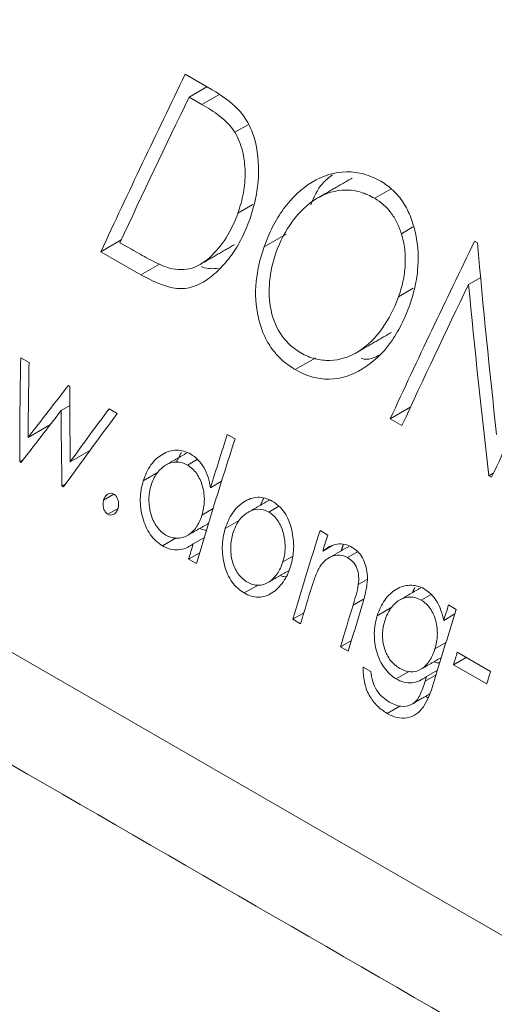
# Model space of a CAD drawing. Header units: millimetres. Extents: x 114 to 390, y 38 to 250.
# Tile 8 of 22: x 283.35 to 286.09, y 92.88 to 98.56. Entities that reach past the tile are written whole.
import ezdxf

# ---------------------------------------------------------------- set-up
doc = ezdxf.new("R2010")
doc.units = ezdxf.units.MM

msp = doc.modelspace()

# ---------------------------------------------------------------- linework, layer by layer
at = {"color": 7, "linetype": 'Continuous', "lineweight": 15}
for p, q in [((263.0186, 106.6249), (290.2423, 90.909)), ((284.4596, 98.1604), (284.3041, 98.2502)), ((284.4295, 98.1778), (284.3267, 98.1185)), ((284.3267, 98.1185), (284.4005, 98.0759)), ((284.4977, 98.1321), (284.4005, 98.0759)), ((284.6683, 97.9603), (284.5903, 97.9153)), ((285.4917, 97.5888), (285.3973, 97.5343)), ((284.6948, 97.4989), (284.6082, 97.4489)), ((285.6179, 97.3688), (285.5511, 97.3302)), ((284.8871, 97.3283), (284.759, 97.2544)), ((283.9348, 97.294), (283.8175, 97.2262)), ((283.993, 97.2403), (283.9273, 97.2782)), ((285.9897, 97.2771), (285.9736, 97.2865)), ((283.8175, 97.2262), (284.0485, 97.0929)), ((284.1546, 97.1541), (284.0485, 97.0929)), ((286.0098, 97.0777), (285.9391, 97.0369)), ((285.6202, 97.0151), (285.5348, 96.9658)), ((283.4028, 96.5864), (283.3547, 96.6142)), ((285.0578, 96.6141), (284.9393, 96.5457)), ((283.638, 96.4506), (283.6304, 96.455)), ((283.6387, 96.3387), (283.5878, 96.3093)), ((283.9112, 96.2929), (283.8641, 96.3201)), ((285.6053, 96.3308), (285.4869, 96.2625)), ((283.526, 96.2293), (283.3975, 96.1551)), ((285.4869, 96.2625), (285.5545, 96.2235)), ((284.5917, 96.1467), (284.5469, 96.1725)), ((283.7574, 96.0822), (283.6405, 96.0148)), ((283.3706, 96.028), (283.3489, 96.0155)), ((283.3489, 96.0155), (283.3572, 96.0107)), ((284.3735, 96.0279), (284.3165, 95.995)), ((284.1485, 95.9547), (284.062, 95.9048)), ((286.0844, 95.9504), (286.056, 95.934)), ((283.6155, 95.888), (283.5927, 95.8748)), ((284.5141, 95.9023), (284.4492, 95.8648)), ((286.056, 95.934), (286.0722, 95.9246)), ((283.5927, 95.8748), (283.602, 95.8694)), ((283.892, 95.8276), (283.833, 95.7936)), ((283.9161, 95.7455), (283.8573, 95.7116)), ((284.465, 95.744), (284.4003, 95.7066)), ((284.8446, 95.7573), (284.7864, 95.7237)), ((284.6154, 95.6755), (284.5345, 95.6288)), ((285.1264, 95.5914), (285.0817, 95.6172)), ((284.2523, 95.5761), (284.1721, 95.5298)), ((284.4144, 95.578), (284.3499, 95.5408)), ((284.3875, 95.4897), (284.3237, 95.4528)), ((285.153, 95.5308), (285.0973, 95.4986)), ((285.2988, 95.4954), (285.2403, 95.4616)), ((284.3237, 95.4528), (284.3684, 95.4269)), ((284.9221, 95.4682), (284.867, 95.4363)), ((285.3535, 95.3355), (285.3028, 95.3063)), ((284.7241, 95.3034), (284.6442, 95.2573)), ((285.3324, 95.2214), (285.2722, 95.1867)), ((285.7226, 95.2487), (285.6659, 95.216)), ((285.496, 95.1746), (285.4117, 95.126)), ((285.8684, 95.163), (285.8236, 95.1889)), ((284.9884, 95.1423), (284.9249, 95.1057)), ((284.9249, 95.1057), (284.9697, 95.0799)), ((285.86, 95.1363), (285.7954, 95.099)), ((285.2634, 94.9836), (285.1999, 94.9469)), ((285.1999, 94.9469), (285.2447, 94.9211)), ((285.8088, 94.9722), (285.7447, 94.9351)), ((285.9253, 94.8857), (285.8521, 94.8434)), ((286.066, 94.8045), (285.8741, 94.9152)), ((285.3749, 94.8042), (285.3301, 94.8301)), ((285.5975, 94.8056), (285.5211, 94.7615)), ((285.7599, 94.8118), (285.696, 94.7749)), ((285.8521, 94.8434), (286.044, 94.7326)), ((285.7518, 94.7853), (285.6881, 94.7485)), ((285.5426, 94.6048), (285.4695, 94.5626))]:
    msp.add_line(p, q, dxfattribs=at)
for points, degree in [([(263.8122, 105.517), (289.7854, 90.523)], 1), ([(284.3041, 98.2502), (284.1379, 97.9087), (283.9752, 97.5674), (283.8175, 97.2262)], 3), ([(283.9273, 97.2782), (284.0574, 97.5582), (284.1909, 97.8383), (284.3267, 98.1185)], 3), ([(285.2673, 97.651), (285.0682, 97.5361)], 1), ([(284.3896, 97.1523), (284.5875, 97.2666)], 1), ([(285.9736, 97.2865), (285.8073, 96.945), (285.6446, 96.6036), (285.4869, 96.2625)], 3), ([(286.1009, 96.1713), (286.06, 96.5398), (286.0233, 96.9084), (285.9897, 97.2771)], 3), ([(285.5545, 96.2235), (285.6798, 96.4945), (285.8082, 96.7656), (285.9391, 97.0369)], 3), ([(285.9391, 97.0369), (285.9743, 96.6691), (286.0129, 96.3014), (286.056, 95.934)], 3), ([(286.0722, 95.9246), (286.2298, 96.2658), (286.3926, 96.6071), (286.5588, 96.9486)], 3), ([(285.2929, 96.6444), (285.4922, 96.7594)], 1), ([(283.3547, 96.6142), (283.3509, 96.4145), (283.3489, 96.2149), (283.3489, 96.0155)], 3), ([(283.3975, 96.1551), (283.3982, 96.2988), (283.4, 96.4426), (283.4028, 96.5864)], 3), ([(283.6304, 96.455), (283.5521, 96.3548), (283.4744, 96.2548), (283.3975, 96.1551)], 3), ([(283.6405, 96.0148), (283.6387, 96.16), (283.6379, 96.3053), (283.638, 96.4506)], 3), ([(283.3572, 96.0107), (283.4333, 96.11), (283.5102, 96.2095), (283.5878, 96.3093)], 3), ([(283.5878, 96.3093), (283.5884, 96.1644), (283.59, 96.0195), (283.5927, 95.8748)], 3), ([(283.602, 95.8694), (283.7036, 96.0102), (283.8067, 96.1514), (283.9112, 96.2929)], 3), ([(283.8641, 96.3201), (283.7889, 96.2181), (283.7143, 96.1164), (283.6405, 96.0148)], 3), ([(284.5469, 96.1725), (284.5138, 96.0699), (284.4812, 95.9673), (284.4492, 95.8648)], 3), ([(284.5917, 96.1467), (284.5141, 95.9062), (284.4395, 95.6662), (284.3684, 95.4269)], 3), ([(284.3139, 96.0657), (284.1929, 95.9958)], 1), ([(284.2547, 96.016), (284.2813, 96.068)], 1), ([(284.7899, 95.7939), (284.6664, 95.7226)], 1), ([(284.7382, 95.7641), (284.757, 95.8048)], 1), ([(284.318, 95.5897), (284.4393, 95.6597)], 1), ([(285.0817, 95.6172), (285.0278, 95.4464), (284.9754, 95.2759), (284.9249, 95.1057)], 3), ([(285.1264, 95.5914), (285.1167, 95.5604), (285.107, 95.5295), (285.0973, 95.4986)], 3), ([(284.3499, 95.5408), (284.3411, 95.5114), (284.3324, 95.4821), (284.3237, 95.4528)], 3), ([(285.249, 95.5265), (285.1319, 95.459)], 1), ([(285.2047, 95.501), (285.216, 95.5373)], 1), ([(284.782, 95.3178), (284.9032, 95.3878)], 1), ([(285.025, 95.264), (285.0063, 95.2026), (284.9879, 95.1412), (284.9697, 95.0799)], 3), ([(285.3028, 95.3063), (285.2969, 95.2645), (285.284, 95.2258), (285.2722, 95.1867)], 3), ([(285.6636, 95.2871), (285.5419, 95.2169)], 1), ([(285.6149, 95.259), (285.629, 95.2883)], 1), ([(285.2722, 95.1867), (285.2478, 95.1067), (285.2237, 95.0268), (285.1999, 94.9469)], 3), ([(285.3233, 95.1815), (285.2967, 95.0946), (285.2705, 95.0078), (285.2447, 94.9211)], 3), ([(285.8684, 95.163), (285.8256, 95.0274), (285.7838, 94.8919), (285.743, 94.7566)], 3), ([(285.8236, 95.1889), (285.8142, 95.1589), (285.8048, 95.1289), (285.7954, 95.099)], 3), ([(285.6639, 94.8173), (285.7825, 94.8857)], 1), ([(285.8741, 94.9152), (285.8667, 94.8913), (285.8594, 94.8673), (285.8521, 94.8434)], 3), ([(286.066, 94.8045), (286.0586, 94.7805), (286.0513, 94.7566), (286.044, 94.7326)], 3), ([(285.6833, 94.6083), (285.7104, 94.6513), (285.727, 94.7042), (285.743, 94.7566)], 3), ([(285.696, 94.7749), (285.6933, 94.7661), (285.6907, 94.7573), (285.6881, 94.7485)], 3), ([(285.6141, 94.6168), (285.7153, 94.6753)], 1), ([(285.7063, 94.6531), (285.6894, 94.6603)], 1)]:
    msp.add_open_spline(points, degree=degree, dxfattribs=at)
for points, knots in [([(284.6761, 97.4123), (284.688, 97.4474), (284.6988, 97.4829), (284.7153, 97.5558), (284.721, 97.5931), (284.7309, 97.7076), (284.7265, 97.7851), (284.6998, 97.8937), (284.6871, 97.9282), (284.6543, 97.9918), (284.6343, 98.0193), (284.5664, 98.0927), (284.5136, 98.1285), (284.4596, 98.1604)], [0, 0, 0, 0, 0.125, 0.125, 0.25, 0.25, 0.5, 0.5, 0.625, 0.625, 0.75, 0.75, 1, 1, 1, 1]), ([(284.4005, 98.0759), (284.4353, 98.0554), (284.4699, 98.0338), (284.5354, 97.9828), (284.5658, 97.9536), (284.5903, 97.9153)], [0, 0, 0, 0, 0.5, 0.5, 1, 1, 1, 1]), ([(284.5903, 97.9153), (284.609, 97.8823), (284.6241, 97.8468), (284.6439, 97.7691), (284.6486, 97.7284), (284.6504, 97.6466), (284.6467, 97.6055), (284.6324, 97.5256), (284.6211, 97.4867), (284.6082, 97.4489)], [0, 0, 0, 0, 0.25, 0.25, 0.5, 0.5, 0.75, 0.75, 1, 1, 1, 1]), ([(285.433, 97.6325), (285.4017, 97.6497), (285.3697, 97.6641), (285.3037, 97.6828), (285.2692, 97.6872), (285.1668, 97.6859), (285.0985, 97.6648), (284.9747, 97.5907), (284.9187, 97.5367), (284.8484, 97.4409), (284.8269, 97.4061), (284.7894, 97.333), (284.7736, 97.2942), (284.759, 97.2544)], [0, 0, 0, 0, 0.125, 0.125, 0.25, 0.25, 0.5, 0.5, 0.75, 0.75, 0.875, 0.875, 1, 1, 1, 1]), ([(285.0279, 97.4965), (285.0472, 97.5411), (285.0783, 97.6128), (285.1332, 97.6538), (285.1539, 97.6693)], [0, 0, 0, 0, 0.622643, 1, 1, 1, 1]), ([(285.5995, 96.9201), (285.6104, 96.9522), (285.6206, 96.9845), (285.6357, 97.0509), (285.6415, 97.0848), (285.6518, 97.1888), (285.648, 97.2589), (285.627, 97.3599), (285.6177, 97.3921), (285.5941, 97.4538), (285.5791, 97.4834), (285.5447, 97.5363), (285.5251, 97.5597), (285.4817, 97.6008), (285.4575, 97.6173), (285.433, 97.6325)], [0, 0, 0, 0, 0.125, 0.125, 0.25, 0.25, 0.5, 0.5, 0.625, 0.625, 0.75, 0.75, 0.875, 0.875, 1, 1, 1, 1]), ([(284.8276, 97.2197), (284.8522, 97.2871), (284.8834, 97.3485), (284.9635, 97.4557), (285.0097, 97.5009), (285.1145, 97.564), (285.172, 97.5817), (285.2589, 97.5821), (285.2874, 97.5781), (285.3434, 97.5618), (285.3708, 97.549), (285.3973, 97.5343)], [0, 0, 0, 0, 0.25, 0.25, 0.5, 0.5, 0.75, 0.75, 0.875, 0.875, 1, 1, 1, 1]), ([(285.3973, 97.5343), (285.4145, 97.5237), (285.4314, 97.5125), (285.4628, 97.485), (285.4772, 97.4695), (285.5033, 97.4349), (285.5151, 97.4156), (285.5355, 97.3746), (285.5436, 97.3526), (285.5511, 97.3302)], [0, 0, 0, 0, 0.25, 0.25, 0.5, 0.5, 0.75, 0.75, 1, 1, 1, 1]), ([(284.6082, 97.4489), (284.5895, 97.3981), (284.5677, 97.3502), (284.5134, 97.2642), (284.4809, 97.2256), (284.4101, 97.1618), (284.3702, 97.1369), (284.3059, 97.1232), (284.284, 97.1217), (284.2408, 97.125), (284.2193, 97.1304), (284.1979, 97.1362)], [0, 0, 0, 0, 0.25, 0.25, 0.5, 0.5, 0.75, 0.75, 0.875, 0.875, 1, 1, 1, 1]), ([(284.0485, 97.0929), (284.1074, 97.0595), (284.168, 97.0305), (284.263, 97.012), (284.2952, 97.0112), (284.3586, 97.0256), (284.3888, 97.0391), (284.4468, 97.0753), (284.4737, 97.0978), (284.5244, 97.1477), (284.5485, 97.1755), (284.5923, 97.2362), (284.6119, 97.2686), (284.6471, 97.3376), (284.6622, 97.3746), (284.6761, 97.4123)], [0, 0, 0, 0, 0.25, 0.25, 0.375, 0.375, 0.5, 0.5, 0.625, 0.625, 0.75, 0.75, 0.875, 0.875, 1, 1, 1, 1]), ([(285.5511, 97.3302), (285.5596, 97.3009), (285.5668, 97.2712), (285.574, 97.21), (285.5751, 97.1783), (285.5712, 97.1157), (285.5669, 97.0849), (285.5538, 97.0244), (285.5445, 96.9949), (285.5348, 96.9658)], [0, 0, 0, 0, 0.25, 0.25, 0.5, 0.5, 0.75, 0.75, 1, 1, 1, 1]), ([(284.759, 97.2544), (284.7483, 97.2221), (284.738, 97.1896), (284.7226, 97.1229), (284.7169, 97.0888), (284.7066, 96.9841), (284.7107, 96.913), (284.7337, 96.812), (284.7442, 96.7799), (284.7708, 96.7188), (284.7872, 96.6899), (284.8243, 96.6392), (284.8453, 96.6165), (284.8904, 96.5767), (284.9147, 96.5609), (284.9393, 96.5457)], [0, 0, 0, 0, 0.125, 0.125, 0.25, 0.25, 0.5, 0.5, 0.625, 0.625, 0.75, 0.75, 0.875, 0.875, 1, 1, 1, 1]), ([(284.1979, 97.1362), (284.1801, 97.1422), (284.1626, 97.1497), (284.1454, 97.1579), (284.1281, 97.1661), (284.1111, 97.1752), (284.0941, 97.1841), (284.0601, 97.2019), (284.0266, 97.2212), (283.993, 97.2403)], [0, 0, 0, 0, 0.0001425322, 0.0001425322, 0.0001425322, 0.000284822, 0.000284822, 0.000284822, 0.0005690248, 0.0005690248, 0.0005690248, 0.0005690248]), ([(284.9711, 96.6427), (284.9311, 96.6669), (284.8942, 96.6968), (284.8334, 96.7804), (284.8115, 96.8317), (284.7879, 96.9413), (284.786, 96.9994), (284.796, 97.1119), (284.81, 97.1671), (284.8276, 97.2197)], [0, 0, 0, 0, 0.25, 0.25, 0.5, 0.5, 0.75, 0.75, 1, 1, 1, 1]), ([(284.4965, 97.1303), (284.4646, 97.1278), (284.4305, 97.1251), (284.3988, 97.1394), (284.3966, 97.1403)], [0, 0, 0, 0, 0.931334, 1, 1, 1, 1]), ([(285.5348, 96.9658), (285.5102, 96.8985), (285.4796, 96.8367), (285.4014, 96.7289), (285.3552, 96.6834), (285.2519, 96.6182), (285.1956, 96.6008), (285.1095, 96.5983), (285.0811, 96.6011), (285.0252, 96.6158), (284.9976, 96.628), (284.9711, 96.6427)], [0, 0, 0, 0, 0.25, 0.25, 0.5, 0.5, 0.75, 0.75, 0.875, 0.875, 1, 1, 1, 1]), ([(284.9393, 96.5457), (284.9702, 96.5284), (285.0017, 96.5137), (285.0669, 96.4951), (285.1008, 96.4906), (285.2008, 96.4912), (285.2671, 96.5142), (285.3878, 96.5871), (285.4436, 96.639), (285.5118, 96.7341), (285.5326, 96.7687), (285.5694, 96.8419), (285.5852, 96.8804), (285.5995, 96.9201)], [0, 0, 0, 0, 0.125, 0.125, 0.25, 0.25, 0.5, 0.5, 0.75, 0.75, 0.875, 0.875, 1, 1, 1, 1]), ([(285.4227, 96.6293), (285.4002, 96.6175), (285.3664, 96.5997), (285.3311, 96.6083), (285.3193, 96.6111)], [0, 0, 0, 0, 0.665865, 1, 1, 1, 1]), ([(284.3358, 96.0585), (284.3226, 96.0655), (284.3093, 96.0719), (284.2819, 96.0798), (284.2677, 96.0815), (284.2257, 96.081), (284.1982, 96.0718), (284.1478, 96.0426), (284.1246, 96.0217), (284.0871, 95.97), (284.073, 95.9381), (284.062, 95.9048)], [0, 0, 0, 0, 0.125, 0.125, 0.25, 0.25, 0.5, 0.5, 0.75, 0.75, 1, 1, 1, 1]), ([(284.4492, 95.8648), (284.4455, 95.8853), (284.4415, 95.9057), (284.4292, 95.9446), (284.4212, 95.9635), (284.4019, 95.9976), (284.3904, 96.013), (284.3647, 96.0393), (284.3504, 96.0493), (284.3358, 96.0585)], [0, 0, 0, 0, 0.25, 0.25, 0.5, 0.5, 0.75, 0.75, 1, 1, 1, 1]), ([(284.1066, 95.8783), (284.1151, 95.9037), (284.1259, 95.9272), (284.1551, 95.9674), (284.172, 95.9834), (284.2109, 96.0065), (284.2317, 96.0125), (284.2641, 96.0126), (284.2748, 96.0113), (284.2959, 96.0054), (284.3062, 96.0003), (284.3165, 95.995)], [0, 0, 0, 0, 0.25, 0.25, 0.5, 0.5, 0.75, 0.75, 0.875, 0.875, 1, 1, 1, 1]), ([(284.3165, 95.995), (284.3364, 95.9828), (284.3551, 95.967), (284.385, 95.9248), (284.3962, 95.8994), (284.4112, 95.8456), (284.4149, 95.8168), (284.4133, 95.7606), (284.4077, 95.7329), (284.4003, 95.7066)], [0, 0, 0, 0, 0.25, 0.25, 0.5, 0.5, 0.75, 0.75, 1, 1, 1, 1]), ([(284.062, 95.9048), (284.0524, 95.8708), (284.0454, 95.836), (284.0441, 95.7626), (284.049, 95.7258), (284.0687, 95.6557), (284.083, 95.6228), (284.1218, 95.5666), (284.1461, 95.546), (284.1721, 95.5298)], [0, 0, 0, 0, 0.25, 0.25, 0.5, 0.5, 0.75, 0.75, 1, 1, 1, 1]), ([(283.892, 95.8276), (283.8869, 95.8301), (283.8816, 95.8323), (283.8763, 95.8326), (283.8709, 95.8329), (283.8655, 95.8316), (283.8605, 95.8293), (283.8561, 95.8272), (283.852, 95.8243), (283.8483, 95.8206), (283.8439, 95.8163), (283.84, 95.8108), (283.8372, 95.8047), (283.8356, 95.8011), (283.8343, 95.7973), (283.833, 95.7936)], [0, 0, 0, 0, 0.0000420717, 0.0000420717, 0.0000420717, 0.0000846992, 0.0000846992, 0.0000846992, 0.0001218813, 0.0001218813, 0.0001218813, 0.0001663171, 0.0001663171, 0.0001663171, 0.00019141, 0.00019141, 0.00019141, 0.00019141]), ([(283.9161, 95.7456), (283.918, 95.753), (283.9197, 95.7607), (283.9198, 95.7687), (283.92, 95.7759), (283.9189, 95.7832), (283.9172, 95.7902), (283.9155, 95.7971), (283.9129, 95.8039), (283.9096, 95.8098), (283.9069, 95.8144), (283.9036, 95.8185), (283.8999, 95.8217), (283.8974, 95.8239), (283.8947, 95.8258), (283.892, 95.8276)], [0, 0, 0, 0, 0.0000479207, 0.0000479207, 0.0000479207, 0.0000912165, 0.0000912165, 0.0000912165, 0.0001345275, 0.0001345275, 0.0001345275, 0.0001685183, 0.0001685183, 0.0001685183, 0.000191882, 0.000191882, 0.000191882, 0.000191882]), ([(284.1923, 95.5914), (284.1825, 95.5976), (284.1728, 95.6041), (284.1551, 95.6208), (284.1468, 95.6305), (284.1245, 95.6622), (284.1129, 95.6872), (284.098, 95.7405), (284.0945, 95.7689), (284.0946, 95.8107), (284.0955, 95.8248), (284.0996, 95.8521), (284.103, 95.8652), (284.1066, 95.8783)], [0, 0, 0, 0, 0.125, 0.125, 0.25, 0.25, 0.5, 0.5, 0.75, 0.75, 0.875, 0.875, 1, 1, 1, 1]), ([(283.833, 95.7936), (283.8292, 95.7786), (283.8284, 95.7621), (283.8347, 95.7391), (283.8379, 95.7319), (283.8464, 95.7197), (283.8517, 95.7153), (283.8573, 95.7116)], [0, 0, 0, 0, 0.5, 0.5, 0.75, 0.75, 1, 1, 1, 1]), ([(284.6408, 95.7818), (284.6169, 95.7652), (284.5949, 95.745), (284.5586, 95.6926), (284.5452, 95.6614), (284.5345, 95.6288)], [0, 0, 0, 0, 0.5, 0.5, 1, 1, 1, 1]), ([(284.8065, 95.7868), (284.793, 95.794), (284.7794, 95.8005), (284.7509, 95.8083), (284.7367, 95.8102), (284.7082, 95.8092), (284.6939, 95.8063), (284.6666, 95.7968), (284.6536, 95.7897), (284.6408, 95.7818)], [0, 0, 0, 0, 0.25, 0.25, 0.5, 0.5, 0.75, 0.75, 1, 1, 1, 1]), ([(284.9184, 95.622), (284.9136, 95.64), (284.9084, 95.6576), (284.8946, 95.6907), (284.8862, 95.7066), (284.8671, 95.7351), (284.8562, 95.7476), (284.8326, 95.7698), (284.8196, 95.7787), (284.8065, 95.7868)], [0, 0, 0, 0, 0.25, 0.25, 0.5, 0.5, 0.75, 0.75, 1, 1, 1, 1]), ([(283.8573, 95.7116), (283.8623, 95.7091), (283.8675, 95.707), (283.8728, 95.7067), (283.8781, 95.7064), (283.8834, 95.7076), (283.8884, 95.7099), (283.8928, 95.7119), (283.897, 95.715), (283.9008, 95.7187), (283.9054, 95.7231), (283.9094, 95.7288), (283.9122, 95.7353), (283.9137, 95.7386), (283.9149, 95.7421), (283.9161, 95.7456)], [0, 0, 0, 0, 0.0000416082, 0.0000416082, 0.0000416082, 0.0000835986, 0.0000835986, 0.0000835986, 0.0001216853, 0.0001216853, 0.0001216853, 0.0001680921, 0.0001680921, 0.0001680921, 0.0001912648, 0.0001912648, 0.0001912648, 0.0001912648]), ([(284.5791, 95.6025), (284.5875, 95.6278), (284.5977, 95.6516), (284.6259, 95.6922), (284.6432, 95.7083), (284.6813, 95.7319), (284.7019, 95.7394), (284.7448, 95.7412), (284.7661, 95.7345), (284.7864, 95.7237)], [0, 0, 0, 0, 0.25, 0.25, 0.5, 0.5, 0.75, 0.75, 1, 1, 1, 1]), ([(284.7864, 95.7237), (284.8061, 95.7114), (284.8246, 95.6952), (284.853, 95.6522), (284.8634, 95.6265), (284.8776, 95.5733), (284.8812, 95.5448), (284.8797, 95.4895), (284.8743, 95.4623), (284.867, 95.4363)], [0, 0, 0, 0, 0.25, 0.25, 0.5, 0.5, 0.75, 0.75, 1, 1, 1, 1]), ([(284.4003, 95.7066), (284.3917, 95.6813), (284.3818, 95.6573), (284.3536, 95.6167), (284.3364, 95.6001), (284.2977, 95.5782), (284.2765, 95.5733), (284.2446, 95.5736), (284.234, 95.575), (284.2128, 95.581), (284.2025, 95.5861), (284.1923, 95.5914)], [0, 0, 0, 0, 0.25, 0.25, 0.5, 0.5, 0.75, 0.75, 0.875, 0.875, 1, 1, 1, 1]), ([(284.4274, 95.6207), (284.4213, 95.6204), (284.4078, 95.6198), (284.3951, 95.6265), (284.3881, 95.6302)], [0, 0, 0, 0, 0.4561809, 1, 1, 1, 1]), ([(284.5345, 95.6288), (284.5248, 95.5951), (284.5183, 95.5605), (284.517, 95.4879), (284.5218, 95.4511), (284.5403, 95.3812), (284.5547, 95.3481), (284.5842, 95.307), (284.595, 95.2949), (284.6185, 95.2738), (284.6313, 95.2653), (284.6442, 95.2573)], [0, 0, 0, 0, 0.25, 0.25, 0.5, 0.5, 0.75, 0.75, 0.875, 0.875, 1, 1, 1, 1]), ([(284.6626, 95.3199), (284.6529, 95.3259), (284.6433, 95.3323), (284.6257, 95.3485), (284.6174, 95.3579), (284.5951, 95.3889), (284.5836, 95.4135), (284.5691, 95.4663), (284.5659, 95.4945), (284.5669, 95.5497), (284.572, 95.5767), (284.5791, 95.6025)], [0, 0, 0, 0, 0.125, 0.125, 0.25, 0.25, 0.5, 0.5, 0.75, 0.75, 1, 1, 1, 1]), ([(284.9119, 95.4109), (284.9213, 95.4442), (284.9283, 95.4786), (284.9309, 95.5507), (284.9262, 95.587), (284.9184, 95.622)], [0, 0, 0, 0, 0.5, 0.5, 1, 1, 1, 1]), ([(284.1721, 95.5298), (284.1867, 95.522), (284.2016, 95.515), (284.2324, 95.507), (284.2478, 95.5052), (284.2784, 95.5072), (284.2938, 95.5109), (284.3227, 95.5228), (284.3364, 95.5316), (284.3499, 95.5408)], [0, 0, 0, 0, 0.25, 0.25, 0.5, 0.5, 0.75, 0.75, 1, 1, 1, 1]), ([(285.268, 95.5203), (285.2539, 95.5277), (285.2396, 95.5342), (285.21, 95.5405), (285.1946, 95.5411), (285.1652, 95.5368), (285.1506, 95.5319), (285.123, 95.5178), (285.1101, 95.5084), (285.0973, 95.4986)], [0, 0, 0, 0, 0.25, 0.25, 0.5, 0.5, 0.75, 0.75, 1, 1, 1, 1]), ([(285.3233, 95.1815), (285.3324, 95.2113), (285.3408, 95.2414), (285.3533, 95.3035), (285.3572, 95.3362), (285.3512, 95.4012), (285.3417, 95.433), (285.3194, 95.4729), (285.3105, 95.485), (285.2905, 95.5054), (285.2794, 95.5131), (285.268, 95.5203)], [0, 0, 0, 0, 0.25, 0.25, 0.5, 0.5, 0.75, 0.75, 0.875, 0.875, 1, 1, 1, 1]), ([(284.867, 95.4363), (284.8586, 95.4114), (284.8485, 95.388), (284.8206, 95.3482), (284.8041, 95.3315), (284.7664, 95.308), (284.7459, 95.3022), (284.7142, 95.3022), (284.7037, 95.3037), (284.6829, 95.3095), (284.6727, 95.3145), (284.6626, 95.3199)], [0, 0, 0, 0, 0.25, 0.25, 0.5, 0.5, 0.75, 0.75, 0.875, 0.875, 1, 1, 1, 1]), ([(285.074, 95.3973), (285.0834, 95.4134), (285.094, 95.428), (285.119, 95.4517), (285.1331, 95.4607), (285.1626, 95.4733), (285.1784, 95.4766), (285.2098, 95.4753), (285.2255, 95.4697), (285.2403, 95.4616)], [0, 0, 0, 0, 0.25, 0.25, 0.5, 0.5, 0.75, 0.75, 1, 1, 1, 1]), ([(285.2403, 95.4616), (285.2514, 95.4547), (285.2622, 95.4472), (285.281, 95.4264), (285.2891, 95.4139), (285.3004, 95.385), (285.3036, 95.3693), (285.3059, 95.3376), (285.3045, 95.3219), (285.3028, 95.3063)], [0, 0, 0, 0, 0.25, 0.25, 0.5, 0.5, 0.75, 0.75, 1, 1, 1, 1]), ([(284.6442, 95.2573), (284.6573, 95.2503), (284.6705, 95.2438), (284.6975, 95.2356), (284.7116, 95.2334), (284.7529, 95.2334), (284.7799, 95.2426), (284.8285, 95.2733), (284.8508, 95.2945), (284.8873, 95.3464), (284.9011, 95.3778), (284.9119, 95.4109)], [0, 0, 0, 0, 0.125, 0.125, 0.25, 0.25, 0.5, 0.5, 0.75, 0.75, 1, 1, 1, 1]), ([(285.025, 95.264), (285.032, 95.2869), (285.0393, 95.3096), (285.0471, 95.332), (285.051, 95.3433), (285.055, 95.3545), (285.0594, 95.3654), (285.0639, 95.3763), (285.0687, 95.3871), (285.074, 95.3973)], [0, 0, 0, 0, 0.0001506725, 0.0001506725, 0.0001506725, 0.0002262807, 0.0002262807, 0.0002262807, 0.0003023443, 0.0003023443, 0.0003023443, 0.0003023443]), ([(284.8848, 95.351), (284.877, 95.3513), (284.8684, 95.3517), (284.8605, 95.3557), (284.8598, 95.356)], [0, 0, 0, 0, 0.918378, 1, 1, 1, 1]), ([(285.6822, 95.2812), (285.6561, 95.2955), (285.6283, 95.3034), (285.573, 95.301), (285.5455, 95.2932), (285.4961, 95.2634), (285.4737, 95.2419), (285.4366, 95.1901), (285.4224, 95.1591), (285.4117, 95.126)], [0, 0, 0, 0, 0.25, 0.25, 0.5, 0.5, 0.75, 0.75, 1, 1, 1, 1]), ([(285.7954, 95.099), (285.7865, 95.1376), (285.7756, 95.1759), (285.7464, 95.224), (285.7351, 95.238), (285.7101, 95.2626), (285.6963, 95.2724), (285.6822, 95.2812)], [0, 0, 0, 0, 0.5, 0.5, 0.75, 0.75, 1, 1, 1, 1]), ([(285.4557, 95.0976), (285.4643, 95.1231), (285.4748, 95.1468), (285.5033, 95.1874), (285.5206, 95.2041), (285.5596, 95.2275), (285.5808, 95.2334), (285.6241, 95.2338), (285.6453, 95.2267), (285.6659, 95.216)], [0, 0, 0, 0, 0.25, 0.25, 0.5, 0.5, 0.75, 0.75, 1, 1, 1, 1]), ([(285.6659, 95.216), (285.6754, 95.2098), (285.6849, 95.2035), (285.7021, 95.1874), (285.7101, 95.1779), (285.7317, 95.1467), (285.7431, 95.1224), (285.757, 95.07), (285.7598, 95.0419), (285.7575, 94.9873), (285.7519, 94.9606), (285.7447, 94.9351)], [0, 0, 0, 0, 0.125, 0.125, 0.25, 0.25, 0.5, 0.5, 0.75, 0.75, 1, 1, 1, 1]), ([(285.4117, 95.126), (285.4021, 95.0929), (285.3957, 95.0589), (285.3947, 94.9875), (285.399, 94.9514), (285.419, 94.8828), (285.4342, 94.8515), (285.4725, 94.7981), (285.4957, 94.7769), (285.5211, 94.7615)], [0, 0, 0, 0, 0.25, 0.25, 0.5, 0.5, 0.75, 0.75, 1, 1, 1, 1]), ([(285.5421, 94.8226), (285.5228, 94.8344), (285.5044, 94.8488), (285.4737, 94.8881), (285.4617, 94.912), (285.446, 94.9635), (285.4421, 94.9913), (285.4432, 95.0457), (285.4484, 95.0723), (285.4557, 95.0976)], [0, 0, 0, 0, 0.25, 0.25, 0.5, 0.5, 0.75, 0.75, 1, 1, 1, 1]), ([(285.7447, 94.9351), (285.7366, 94.91), (285.727, 94.8862), (285.7, 94.8452), (285.6832, 94.8286), (285.6455, 94.8064), (285.6245, 94.8011), (285.5827, 94.8037), (285.5619, 94.8118), (285.5421, 94.8226)], [0, 0, 0, 0, 0.25, 0.25, 0.5, 0.5, 0.75, 0.75, 1, 1, 1, 1]), ([(285.7731, 94.855), (285.7656, 94.8543), (285.754, 94.8533), (285.743, 94.8588), (285.7392, 94.8607)], [0, 0, 0, 0, 0.648983, 1, 1, 1, 1]), ([(285.3301, 94.8301), (285.3311, 94.8017), (285.3328, 94.7735), (285.3434, 94.7179), (285.3527, 94.6913), (285.3789, 94.6443), (285.3945, 94.6235), (285.4299, 94.5887), (285.4495, 94.5747), (285.4695, 94.5626)], [0, 0, 0, 0, 0.25, 0.25, 0.5, 0.5, 0.75, 0.75, 1, 1, 1, 1]), ([(285.4833, 94.6272), (285.4696, 94.6357), (285.4561, 94.6445), (285.4313, 94.6668), (285.4196, 94.6801), (285.3998, 94.7108), (285.3921, 94.7283), (285.3805, 94.7653), (285.3773, 94.7846), (285.3749, 94.8042)], [0, 0, 0, 0, 0.25, 0.25, 0.5, 0.5, 0.75, 0.75, 1, 1, 1, 1]), ([(285.6881, 94.7485), (285.68, 94.7219), (285.6713, 94.6958), (285.6542, 94.6597), (285.6477, 94.6479), (285.6318, 94.6289), (285.6224, 94.6214), (285.5924, 94.6048), (285.5701, 94.6013), (285.5256, 94.6064), (285.5042, 94.616), (285.4833, 94.6272)], [0, 0, 0, 0, 0.25, 0.25, 0.375, 0.375, 0.5, 0.5, 0.75, 0.75, 1, 1, 1, 1]), ([(285.5211, 94.7615), (285.5356, 94.7538), (285.5502, 94.7472), (285.5802, 94.74), (285.5957, 94.7387), (285.6259, 94.741), (285.6406, 94.7445), (285.6695, 94.7565), (285.6829, 94.7654), (285.696, 94.7749)], [0, 0, 0, 0, 0.25, 0.25, 0.5, 0.5, 0.75, 0.75, 1, 1, 1, 1]), ([(285.4695, 94.5626), (285.488, 94.5523), (285.5067, 94.5439), (285.5451, 94.5347), (285.5651, 94.5335), (285.6035, 94.54), (285.6223, 94.5481), (285.6558, 94.5723), (285.6703, 94.5894), (285.6833, 94.6083)], [0, 0, 0, 0, 0.25, 0.25, 0.5, 0.5, 0.75, 0.75, 1, 1, 1, 1])]:
    msp.add_open_spline(points, degree=3, knots=knots, dxfattribs=at)

doc.saveas('drawing.dxf')
